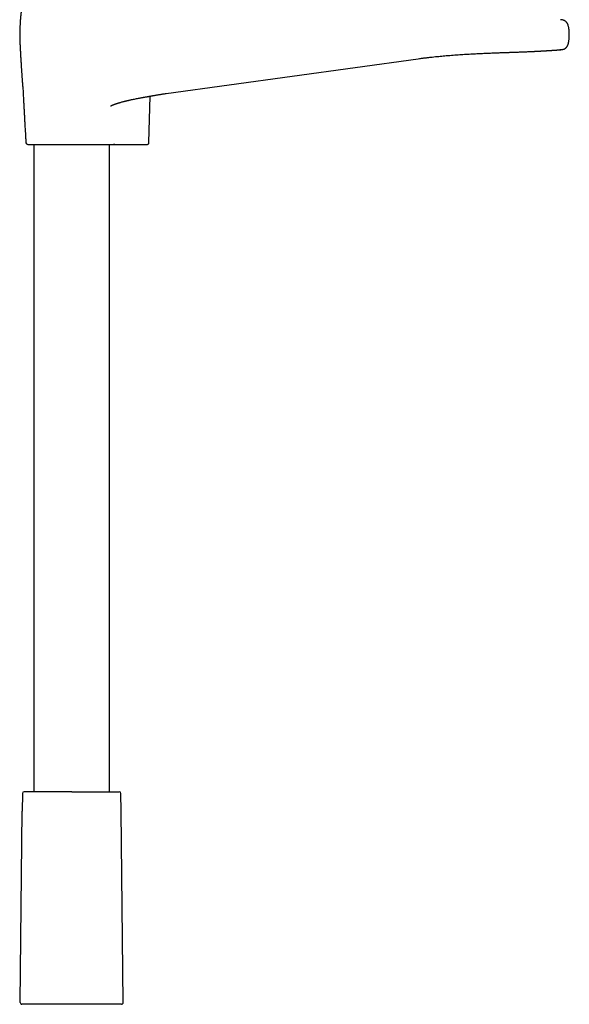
# Model space of a CAD drawing. Header units: millimetres. Extents: x 8 to 1020, y 12 to 2158.
# Tile 17 of 23: x 507 to 667, y 1392 to 1679. Entities that reach past the tile are written whole.
import ezdxf

# ---------------------------------------------------------------- set-up
doc = ezdxf.new("R2010")
doc.units = ezdxf.units.MM

msp = doc.modelspace()

# ---------------------------------------------------------------- linework, layer by layer
at = {"color": 7, "linetype": 'Continuous', "lineweight": 30}
for p, q in [((623, 1667.58), (623, 1667.58)), ((507.79, 1658.74), (507.79, 1658.73)), ((549.5, 1657.43), (549.5, 1657.43)), ((544.52, 1643.1), (544.82, 1656.66)), ((511, 1642.61), (511, 1453.8)), ((533, 1453.8), (533, 1642.61)), ((534.58, 1642.61), (543.6, 1642.61)), ((543.6, 1642.61), (543.63, 1642.61)), ((543.61, 1642.61), (543.8, 1642.61)), ((507.64, 1453.3), (507.59, 1448.1)), ((536.41, 1448.1), (536.36, 1453.3)), ((507.01, 1392.32), (507.59, 1448.1)), ((536.99, 1392.32), (536.41, 1448.1))]:
    msp.add_line(p, q, dxfattribs=at)
at = {"color": 7, "linetype": 'Continuous', "lineweight": 30, "flags": 128}
msp.add_lwpolyline([(549.5, 1657.43), (586.25, 1662.5), (623, 1667.58)], dxfattribs=at)
at = {"color": 7, "linetype": 'Continuous', "lineweight": 30}
for centre, start, end in [((509.17, 1643.11), 183.8822, 270), ((508.14, 1453.3), 90, 179.4), ((535.86, 1453.3), 0.6, 90), ((507.51, 1392.31), 179.4, 270), ((536.49, 1392.31), 270, 0.6)]:
    msp.add_arc(centre, 0.5, start, end, dxfattribs=at)
for points, knots in [([(507.44, 1683.24), (507.44, 1683.2), (507.44, 1683.11), (507.43, 1682.99), (507.42, 1682.86), (507.41, 1682.74), (507.4, 1682.63), (507.4, 1682.54), (507.39, 1682.46), (507.38, 1682.4), (507.38, 1682.34), (507.37, 1682.29), (507.37, 1682.25), (507.37, 1682.21), (507.36, 1682.18), (507.36, 1682.16), (507.36, 1682.14), (507.36, 1682.13), (507.36, 1682.11), (507.35, 1682.09), (507.35, 1682.06), (507.35, 1682.03), (507.34, 1681.98), (507.34, 1681.93), (507.33, 1681.87), (507.32, 1681.81), (507.32, 1681.75), (507.31, 1681.69), (507.3, 1681.63), (507.29, 1681.57), (507.29, 1681.51), (507.28, 1681.46), (507.28, 1681.42), (507.27, 1681.39), (507.27, 1681.36), (507.27, 1681.32), (507.26, 1681.27), (507.25, 1681.23), (507.25, 1681.17), (507.24, 1681.12), (507.23, 1681.07), (507.23, 1681.02), (507.22, 1680.97), (507.21, 1680.9), (507.2, 1680.81), (507.19, 1680.73), (507.19, 1680.67), (507.18, 1680.62), (507.18, 1680.57), (507.17, 1680.52), (507.16, 1680.47), (507.16, 1680.41), (507.15, 1680.35), (507.15, 1680.29), (507.14, 1680.22), (507.13, 1680.14), (507.12, 1680.06), (507.11, 1679.97), (507.1, 1679.85), (507.09, 1679.68), (507.07, 1679.47), (507.05, 1679.24), (507.03, 1679), (507.02, 1678.74), (507, 1678.46), (506.98, 1678.16), (506.96, 1677.83), (506.94, 1677.49), (506.93, 1677.16), (506.91, 1676.83), (506.9, 1676.54), (506.89, 1676.27), (506.88, 1676.03), (506.87, 1675.81), (506.87, 1675.66), (506.87, 1675.54), (506.86, 1675.47), (506.86, 1675.41), (506.86, 1675.35), (506.86, 1675.27), (506.86, 1675.17), (506.85, 1675.05), (506.85, 1674.92), (506.85, 1674.77), (506.85, 1674.66), (506.85, 1674.61)], [0, 0, 0, 0, 0.021609, 0.050204, 0.077807, 0.104078, 0.12872, 0.151482, 0.167907, 0.18295, 0.196535, 0.208598, 0.219084, 0.227949, 0.234229, 0.239274, 0.243071, 0.246542, 0.250426, 0.254725, 0.259443, 0.269193, 0.280388, 0.293055, 0.306803, 0.321426, 0.336008, 0.350528, 0.364978, 0.379081, 0.392153, 0.403603, 0.413407, 0.419563, 0.426807, 0.435202, 0.444755, 0.455474, 0.466817, 0.479115, 0.490143, 0.499892, 0.508432, 0.525041, 0.542561, 0.560234, 0.568627, 0.577266, 0.586186, 0.595386, 0.605085, 0.613125, 0.622279, 0.631992, 0.640729, 0.648485, 0.655387, 0.66162, 0.667445, 0.679129, 0.69126, 0.70403, 0.717629, 0.732245, 0.748055, 0.765208, 0.783819, 0.803911, 0.823791, 0.842439, 0.859699, 0.875461, 0.889656, 0.902241, 0.913196, 0.918062, 0.922541, 0.926146, 0.930932, 0.936953, 0.945844, 0.956573, 0.969155, 0.98361, 1, 1, 1, 1]), ([(667, 1674.61), (667, 1674.69), (667, 1674.87), (666.99, 1675.14), (666.98, 1675.43), (666.95, 1675.74), (666.92, 1676.06), (666.88, 1676.38), (666.82, 1676.69), (666.75, 1677.01), (666.67, 1677.28), (666.59, 1677.52), (666.5, 1677.73), (666.4, 1677.92), (666.29, 1678.09), (666.17, 1678.25), (666.03, 1678.39), (665.89, 1678.51), (665.73, 1678.62), (665.55, 1678.72), (665.32, 1678.82), (665.06, 1678.89), (664.8, 1678.94), (664.58, 1678.96), (664.45, 1678.96), (664.4, 1678.96)], [0, 0, 0, 0, 0.043201, 0.090944, 0.142309, 0.196393, 0.252311, 0.308186, 0.364225, 0.419696, 0.473937, 0.513859, 0.55255, 0.589876, 0.625782, 0.660351, 0.693863, 0.726608, 0.758817, 0.790665, 0.837976, 0.884885, 0.931322, 0.977031, 1, 1, 1, 1]), ([(506.85, 1674.61), (506.85, 1674.49), (506.85, 1674.27), (506.85, 1673.95), (506.86, 1673.67), (506.86, 1673.41), (506.87, 1673.18), (506.88, 1672.98), (506.88, 1672.81), (506.89, 1672.67), (506.89, 1672.55), (506.9, 1672.47), (506.9, 1672.41), (506.9, 1672.37), (506.9, 1672.32), (506.9, 1672.25), (506.91, 1672.18), (506.91, 1672.09), (506.92, 1671.99), (506.92, 1671.85), (506.93, 1671.69), (506.94, 1671.49), (506.95, 1671.28), (506.96, 1670.96), (506.99, 1670.54), (507.01, 1670), (507.05, 1669.42), (507.08, 1668.81), (507.12, 1668.16), (507.16, 1667.53), (507.19, 1666.92), (507.23, 1666.35), (507.26, 1665.78), (507.3, 1665.23), (507.33, 1664.71), (507.36, 1664.22), (507.39, 1663.77), (507.42, 1663.34), (507.45, 1662.94), (507.47, 1662.58), (507.49, 1662.24), (507.52, 1661.93), (507.54, 1661.66), (507.55, 1661.4), (507.57, 1661.15), (507.59, 1660.89), (507.61, 1660.64), (507.63, 1660.43), (507.64, 1660.23), (507.66, 1660.07), (507.67, 1659.94), (507.68, 1659.84), (507.69, 1659.75), (507.69, 1659.67), (507.7, 1659.6), (507.7, 1659.54), (507.71, 1659.46), (507.72, 1659.38), (507.73, 1659.28), (507.74, 1659.2), (507.75, 1659.12), (507.75, 1659.04), (507.76, 1658.98), (507.77, 1658.92), (507.77, 1658.86), (507.78, 1658.78), (507.79, 1658.72), (507.79, 1658.69), (507.8, 1658.68)], [0, 0, 0, 0, 0.023285, 0.044615, 0.063986, 0.081393, 0.096826, 0.110279, 0.121748, 0.131227, 0.138714, 0.144207, 0.147706, 0.150386, 0.153365, 0.157073, 0.161521, 0.166714, 0.17266, 0.179361, 0.189816, 0.201482, 0.213614, 0.22616, 0.254856, 0.285555, 0.318267, 0.352976, 0.389639, 0.428172, 0.459682, 0.492197, 0.524827, 0.555796, 0.585026, 0.612511, 0.638259, 0.662286, 0.684622, 0.705304, 0.724377, 0.741895, 0.75704, 0.771247, 0.785749, 0.800606, 0.815763, 0.826789, 0.837861, 0.84891, 0.8545, 0.860172, 0.865926, 0.870335, 0.874916, 0.87973, 0.884671, 0.892793, 0.901394, 0.91086, 0.920302, 0.928392, 0.937564, 0.946671, 0.956986, 0.968638, 0.996408, 1, 1, 1, 1]), ([(664.57, 1670.22), (664.61, 1670.22), (664.67, 1670.22), (664.78, 1670.24), (664.88, 1670.25), (664.98, 1670.27), (665.09, 1670.29), (665.18, 1670.32), (665.27, 1670.34), (665.36, 1670.37), (665.47, 1670.4), (665.58, 1670.45), (665.68, 1670.5), (665.79, 1670.56), (665.91, 1670.64), (666.03, 1670.74), (666.15, 1670.85), (666.25, 1670.97), (666.33, 1671.09), (666.39, 1671.17), (666.43, 1671.25), (666.48, 1671.34), (666.53, 1671.45), (666.59, 1671.59), (666.65, 1671.75), (666.7, 1671.93), (666.76, 1672.15), (666.82, 1672.41), (666.87, 1672.7), (666.91, 1673.03), (666.94, 1673.38), (666.97, 1673.76), (666.99, 1674.18), (666.99, 1674.46), (666.99, 1674.61)], [0, 0, 0, 0, 0.0334564, 0.0640866, 0.0920154, 0.1174142, 0.1405197, 0.1616548, 0.1764736, 0.1906399, 0.2111886, 0.2309543, 0.2497162, 0.2674987, 0.2966557, 0.3226331, 0.3454392, 0.3756204, 0.4018951, 0.413627, 0.4273922, 0.4447817, 0.4657711, 0.49037, 0.5186018, 0.5504803, 0.5859779, 0.630936, 0.6806172, 0.7350542, 0.7942303, 0.8581088, 0.9266959, 1, 1, 1, 1]), ([(623, 1667.57), (623.21, 1667.6), (623.76, 1667.68), (624.63, 1667.79), (625.62, 1667.91), (626.6, 1668.03), (627.55, 1668.13), (628.48, 1668.23), (629.39, 1668.32), (630.28, 1668.4), (631.21, 1668.48), (632.18, 1668.56), (633.17, 1668.64), (634.14, 1668.71), (635.08, 1668.78), (636, 1668.84), (636.92, 1668.9), (637.84, 1668.95), (638.75, 1669), (639.63, 1669.05), (640.48, 1669.09), (641.3, 1669.13), (642.09, 1669.16), (642.88, 1669.2), (643.65, 1669.23), (644.42, 1669.26), (645.15, 1669.29), (645.85, 1669.31), (646.52, 1669.34), (647.17, 1669.36), (647.78, 1669.38), (648.36, 1669.4), (648.91, 1669.42), (649.43, 1669.44), (649.92, 1669.45), (650.46, 1669.47), (651.04, 1669.49), (651.65, 1669.51), (652.24, 1669.54), (652.84, 1669.56), (653.45, 1669.58), (654.06, 1669.61), (654.65, 1669.63), (655.21, 1669.66), (655.74, 1669.68), (656.18, 1669.7), (656.54, 1669.72), (656.81, 1669.73), (657.07, 1669.75), (657.31, 1669.76), (657.52, 1669.77), (657.72, 1669.78), (657.9, 1669.79), (658.05, 1669.8), (658.2, 1669.8), (658.3, 1669.81), (658.36, 1669.81), (658.4, 1669.81), (658.45, 1669.82), (658.51, 1669.82), (658.59, 1669.82), (658.67, 1669.83), (658.76, 1669.83), (658.89, 1669.84), (659.04, 1669.85), (659.21, 1669.86), (659.38, 1669.87), (659.53, 1669.88), (659.68, 1669.89), (659.82, 1669.89), (659.94, 1669.9), (660.08, 1669.91), (660.23, 1669.92), (660.38, 1669.93), (660.52, 1669.93), (660.63, 1669.94), (660.73, 1669.95), (660.82, 1669.95), (660.89, 1669.96), (660.97, 1669.96), (661.05, 1669.97), (661.13, 1669.97), (661.23, 1669.98), (661.33, 1669.99), (661.47, 1669.99), (661.63, 1670), (661.82, 1670.02), (662, 1670.03), (662.17, 1670.04), (662.34, 1670.05), (662.49, 1670.06), (662.63, 1670.07), (662.76, 1670.08), (662.89, 1670.09), (663.01, 1670.1), (663.13, 1670.11), (663.23, 1670.11), (663.32, 1670.12), (663.39, 1670.12), (663.46, 1670.13), (663.53, 1670.13), (663.6, 1670.14), (663.67, 1670.15), (663.74, 1670.15), (663.81, 1670.16), (663.86, 1670.16), (663.91, 1670.16), (663.96, 1670.17), (664.01, 1670.17), (664.09, 1670.18), (664.15, 1670.18), (664.2, 1670.18), (664.22, 1670.19), (664.25, 1670.19), (664.28, 1670.19), (664.31, 1670.19), (664.35, 1670.2), (664.39, 1670.2), (664.43, 1670.2), (664.47, 1670.21), (664.5, 1670.21), (664.54, 1670.21), (664.56, 1670.21), (664.57, 1670.21)], [0, 0, 0, 0, 0.010074, 0.026074, 0.041835, 0.057358, 0.072645, 0.087428, 0.101984, 0.116313, 0.130416, 0.146909, 0.163082, 0.178934, 0.194467, 0.209681, 0.224575, 0.24046, 0.255965, 0.271093, 0.285842, 0.300212, 0.314204, 0.327818, 0.342355, 0.356432, 0.370051, 0.38321, 0.395909, 0.408367, 0.420347, 0.43185, 0.442876, 0.453425, 0.463544, 0.473492, 0.486957, 0.500174, 0.513144, 0.525867, 0.54069, 0.555165, 0.56929, 0.583067, 0.596495, 0.609575, 0.617395, 0.624934, 0.631979, 0.63853, 0.644586, 0.650148, 0.655214, 0.659901, 0.664066, 0.667714, 0.668809, 0.669864, 0.671339, 0.67345, 0.675556, 0.678055, 0.680948, 0.684234, 0.689671, 0.695258, 0.700599, 0.705694, 0.710542, 0.715145, 0.719502, 0.723612, 0.729574, 0.734927, 0.739768, 0.744274, 0.747642, 0.7508, 0.753747, 0.75649, 0.759447, 0.762796, 0.766588, 0.770821, 0.775438, 0.783238, 0.791183, 0.799273, 0.807489, 0.815459, 0.822902, 0.829964, 0.836688, 0.843426, 0.850254, 0.857086, 0.863521, 0.869521, 0.873436, 0.877705, 0.882328, 0.887305, 0.89262, 0.89808, 0.903103, 0.907689, 0.911837, 0.915547, 0.919081, 0.927587, 0.936341, 0.938888, 0.941677, 0.944947, 0.948698, 0.952929, 0.957642, 0.962835, 0.969103, 0.975953, 0.983386, 0.991401, 1, 1, 1, 1]), ([(664.62, 1670.22), (664.55, 1670.21), (664.44, 1670.2), (664.33, 1670.21), (664.29, 1670.21)], [0, 0, 0, 0, 0.657106, 1, 1, 1, 1]), ([(507.79, 1658.81), (507.79, 1658.81), (507.79, 1658.81), (507.79, 1658.81), (507.79, 1658.81), (507.79, 1658.8), (507.79, 1658.79), (507.79, 1658.78), (507.79, 1658.77), (507.79, 1658.77)], [0, 0, 0, 0, 0.053859, 0.164984, 0.295561, 0.444654, 0.611128, 0.793646, 1, 1, 1, 1]), ([(507.79, 1658.74), (507.81, 1658.43), (507.84, 1657.72), (507.9, 1656.61), (507.96, 1655.42), (508.02, 1654.23), (508.09, 1653.05), (508.15, 1651.9), (508.21, 1650.76), (508.27, 1649.65), (508.33, 1648.61), (508.38, 1647.65), (508.44, 1646.76), (508.49, 1645.9), (508.53, 1645.13), (508.58, 1644.46), (508.62, 1643.86), (508.65, 1643.41), (508.66, 1643.15), (508.67, 1643.07)], [0, 0, 0, 0, 0.059327, 0.135911, 0.212279, 0.288143, 0.363211, 0.437195, 0.509804, 0.580749, 0.64974, 0.708605, 0.765535, 0.820333, 0.872801, 0.912263, 0.950069, 0.986124, 1, 1, 1, 1]), ([(533.36, 1653.78), (533.36, 1653.78), (533.36, 1653.78), (533.37, 1653.79), (533.39, 1653.8), (533.43, 1653.83), (533.47, 1653.85), (533.51, 1653.87), (533.56, 1653.9), (533.6, 1653.92), (533.64, 1653.94), (533.69, 1653.96), (533.74, 1653.99), (533.8, 1654.02), (533.87, 1654.04), (533.94, 1654.08), (534.02, 1654.11), (534.12, 1654.15), (534.21, 1654.19), (534.3, 1654.22), (534.4, 1654.26), (534.51, 1654.3), (534.63, 1654.35), (534.76, 1654.39), (534.88, 1654.43), (535.01, 1654.48), (535.12, 1654.52), (535.21, 1654.55), (535.28, 1654.57), (535.35, 1654.59), (535.43, 1654.62), (535.54, 1654.65), (535.67, 1654.69), (535.81, 1654.73), (535.95, 1654.78), (536.08, 1654.82), (536.31, 1654.88), (536.62, 1654.97), (536.93, 1655.05), (537.16, 1655.11), (537.29, 1655.15), (537.41, 1655.18), (537.5, 1655.2), (537.56, 1655.22), (537.62, 1655.23), (537.68, 1655.24), (537.75, 1655.26), (537.84, 1655.28), (537.95, 1655.31), (538.07, 1655.34), (538.22, 1655.37), (538.4, 1655.42), (538.62, 1655.47), (538.86, 1655.52), (539.13, 1655.58), (539.52, 1655.67), (540.02, 1655.77), (540.61, 1655.89), (541.18, 1656), (541.72, 1656.1), (542.18, 1656.18), (542.54, 1656.25), (542.81, 1656.3), (543.08, 1656.35), (543.34, 1656.39), (543.59, 1656.44), (543.83, 1656.48), (544.05, 1656.52), (544.24, 1656.56), (544.39, 1656.58), (544.51, 1656.6), (544.59, 1656.62), (544.64, 1656.63), (544.67, 1656.63), (544.7, 1656.64), (544.76, 1656.65), (544.85, 1656.67), (544.98, 1656.69), (545.14, 1656.72), (545.34, 1656.75), (545.56, 1656.79), (545.83, 1656.84), (546.12, 1656.89), (546.45, 1656.95), (546.81, 1657.01), (547.21, 1657.08), (547.63, 1657.15), (548.09, 1657.22), (548.58, 1657.3), (549.05, 1657.37), (549.36, 1657.41), (549.5, 1657.43)], [0, 0, 0, 0, 0.002897, 0.011135, 0.019093, 0.028013, 0.03401, 0.040263, 0.046002, 0.050144, 0.054167, 0.058854, 0.063158, 0.068472, 0.074752, 0.079163, 0.086718, 0.09253, 0.099984, 0.106221, 0.112885, 0.120431, 0.127913, 0.136728, 0.144766, 0.152918, 0.161161, 0.166324, 0.170163, 0.173963, 0.178764, 0.185799, 0.194198, 0.202828, 0.211352, 0.219761, 0.22805, 0.252249, 0.275934, 0.285073, 0.293242, 0.300059, 0.305407, 0.309042, 0.311708, 0.315258, 0.319694, 0.325019, 0.331237, 0.338352, 0.34637, 0.357738, 0.370559, 0.384854, 0.400651, 0.417981, 0.45344, 0.487844, 0.52098, 0.552762, 0.583127, 0.59953, 0.615464, 0.630921, 0.645895, 0.660379, 0.674367, 0.687171, 0.697995, 0.706908, 0.713903, 0.718976, 0.720791, 0.722128, 0.723866, 0.726689, 0.732138, 0.739515, 0.748823, 0.760061, 0.773228, 0.788321, 0.805332, 0.82425, 0.845057, 0.867729, 0.892239, 0.918553, 0.946639, 0.976473, 1, 1, 1, 1]), ([(509.17, 1642.61), (509.17, 1642.61), (509.17, 1642.61), (509.19, 1642.61), (509.23, 1642.61), (509.3, 1642.61), (509.38, 1642.61), (509.49, 1642.61), (509.61, 1642.61), (509.77, 1642.61), (509.94, 1642.61), (510.14, 1642.61), (510.36, 1642.61), (510.6, 1642.61), (510.87, 1642.61), (511.16, 1642.61), (511.47, 1642.61), (511.8, 1642.61), (512.16, 1642.61), (512.53, 1642.61), (512.95, 1642.61), (513.42, 1642.61), (513.93, 1642.61), (514.47, 1642.61), (515.03, 1642.61), (515.57, 1642.61), (516.09, 1642.61), (516.59, 1642.61), (517.09, 1642.61), (517.59, 1642.61), (518.11, 1642.61), (518.6, 1642.61), (519.07, 1642.61), (519.5, 1642.61), (519.94, 1642.61), (520.37, 1642.61), (520.81, 1642.61), (521.26, 1642.61), (521.73, 1642.61), (522.24, 1642.61), (522.77, 1642.61), (523.31, 1642.61), (523.84, 1642.61), (524.37, 1642.61), (524.9, 1642.61), (525.44, 1642.61), (525.98, 1642.61), (526.51, 1642.61), (527.03, 1642.61), (527.54, 1642.61), (528.08, 1642.61), (528.64, 1642.61), (529.21, 1642.61), (529.77, 1642.61), (530.3, 1642.61), (530.78, 1642.61), (531.2, 1642.61), (531.58, 1642.61), (531.94, 1642.61), (532.28, 1642.61), (532.61, 1642.61), (532.89, 1642.61), (533.14, 1642.61), (533.36, 1642.61), (533.56, 1642.61), (533.75, 1642.61), (533.92, 1642.61), (534.08, 1642.61), (534.18, 1642.61), (534.22, 1642.61)], [0, 0, 0, 0, 0.008253, 0.02252, 0.036739, 0.050933, 0.065125, 0.079339, 0.093598, 0.108696, 0.123739, 0.138752, 0.153763, 0.168801, 0.183891, 0.199522, 0.215091, 0.230627, 0.246161, 0.261725, 0.277348, 0.296095, 0.314762, 0.3334, 0.352062, 0.370801, 0.385899, 0.400942, 0.415955, 0.430966, 0.446004, 0.461094, 0.473327, 0.485521, 0.497693, 0.509856, 0.522025, 0.534215, 0.54644, 0.561259, 0.576024, 0.590761, 0.605497, 0.620257, 0.635067, 0.650577, 0.666025, 0.681442, 0.696857, 0.7123, 0.727802, 0.746623, 0.765363, 0.784073, 0.802808, 0.82162, 0.836951, 0.852222, 0.867463, 0.882703, 0.89797, 0.913292, 0.925719, 0.938107, 0.950472, 0.962828, 0.975191, 0.987577, 1, 1, 1, 1]), ([(533, 1642.61), (533.01, 1642.61), (533.05, 1642.61), (533.14, 1642.61), (533.27, 1642.61), (533.43, 1642.61), (533.61, 1642.61), (533.8, 1642.61), (533.98, 1642.61), (534.18, 1642.61), (534.4, 1642.61), (534.63, 1642.61), (534.87, 1642.61), (535.13, 1642.61), (535.37, 1642.61), (535.59, 1642.61), (535.78, 1642.61), (535.97, 1642.61), (536.17, 1642.61), (536.38, 1642.61), (536.59, 1642.61), (536.8, 1642.61), (536.94, 1642.61), (537.02, 1642.61), (537.02, 1642.61)], [0, 0, 0, 0, 0.032497, 0.106681, 0.180712, 0.25484, 0.329346, 0.385609, 0.441896, 0.497751, 0.552752, 0.606523, 0.658751, 0.709211, 0.757793, 0.789166, 0.81979, 0.84978, 0.879307, 0.908605, 0.937969, 0.967753, 0.998283, 1, 1, 1, 1]), ([(534.58, 1642.61), (534.54, 1642.61), (534.46, 1642.61), (534.36, 1642.61), (534.28, 1642.61), (534.24, 1642.61), (534.22, 1642.61)], [0, 0, 0, 0, 0.251873, 0.500271, 0.748532, 1, 1, 1, 1]), ([(543.63, 1642.61), (543.68, 1642.61), (543.79, 1642.61), (543.91, 1642.61), (544.01, 1642.61), (544.04, 1642.61), (544.05, 1642.61)], [0, 0, 0, 0, 0.2410859, 0.4940869, 0.7469741, 1, 1, 1, 1]), ([(544.1, 1642.62), (544.13, 1642.62), (544.19, 1642.63), (544.27, 1642.67), (544.34, 1642.72), (544.41, 1642.79), (544.46, 1642.86), (544.49, 1642.94), (544.52, 1643.02), (544.52, 1643.08), (544.52, 1643.1)], [0, 0, 0, 0, 0.1253364, 0.2541272, 0.3847178, 0.5152003, 0.6436073, 0.7681221, 0.8872625, 1, 1, 1, 1]), ([(544.11, 1642.62), (544.11, 1642.62), (544.13, 1642.62), (544.13, 1642.62), (544.13, 1642.62), (544.13, 1642.62)], [0, 0, 0, 0, 0.068089, 0.672027, 1, 1, 1, 1]), ([(522, 1453.8), (521.84, 1453.8), (521.53, 1453.8), (521.05, 1453.8), (520.58, 1453.8), (520.11, 1453.8), (519.64, 1453.8), (519.13, 1453.8), (518.58, 1453.8), (518.02, 1453.8), (517.45, 1453.8), (516.91, 1453.8), (516.38, 1453.8), (515.87, 1453.8), (515.38, 1453.8), (514.89, 1453.8), (514.41, 1453.8), (513.94, 1453.8), (513.48, 1453.8), (513.04, 1453.8), (512.61, 1453.8), (512.17, 1453.8), (511.71, 1453.8), (511.24, 1453.8), (510.8, 1453.8), (510.43, 1453.8), (510.1, 1453.8), (509.82, 1453.8), (509.57, 1453.8), (509.33, 1453.8), (509.12, 1453.8), (508.94, 1453.8), (508.78, 1453.8), (508.64, 1453.8), (508.51, 1453.8), (508.41, 1453.8), (508.3, 1453.8), (508.22, 1453.8), (508.16, 1453.8), (508.15, 1453.8), (508.14, 1453.8)], [0, 0, 0, 0, 0.02178, 0.043516, 0.065233, 0.086956, 0.108711, 0.131349, 0.158519, 0.185648, 0.212786, 0.239983, 0.265761, 0.291472, 0.317158, 0.342862, 0.368624, 0.394953, 0.421211, 0.447442, 0.473692, 0.500005, 0.532902, 0.565705, 0.598502, 0.631381, 0.657159, 0.68287, 0.708556, 0.734259, 0.760022, 0.783118, 0.80616, 0.829178, 0.852202, 0.875263, 0.897525, 0.931688, 0.965813, 1, 1, 1, 1]), ([(522, 1453.8), (522.16, 1453.8), (522.47, 1453.8), (522.95, 1453.8), (523.42, 1453.8), (523.89, 1453.8), (524.36, 1453.8), (524.83, 1453.8), (525.3, 1453.8), (525.76, 1453.8), (526.21, 1453.8), (526.66, 1453.8), (527.13, 1453.8), (527.62, 1453.8), (528.13, 1453.8), (528.62, 1453.8), (529.11, 1453.8), (529.63, 1453.8), (530.17, 1453.8), (530.74, 1453.8), (531.28, 1453.8), (531.77, 1453.8), (532.2, 1453.8), (532.58, 1453.8), (532.94, 1453.8), (533.28, 1453.8), (533.58, 1453.8), (533.85, 1453.8), (534.08, 1453.8), (534.31, 1453.8), (534.51, 1453.8), (534.71, 1453.8), (534.89, 1453.8), (535.06, 1453.8), (535.22, 1453.8), (535.36, 1453.8), (535.49, 1453.8), (535.59, 1453.8), (535.7, 1453.8), (535.78, 1453.8), (535.84, 1453.8), (535.85, 1453.8), (535.86, 1453.8)], [0, 0, 0, 0, 0.0217726, 0.0435042, 0.0652202, 0.0869461, 0.1087073, 0.1313376, 0.1530691, 0.1747741, 0.196478, 0.2182063, 0.2399844, 0.265747, 0.2914502, 0.3171362, 0.3428471, 0.3686252, 0.4015035, 0.4343002, 0.4671032, 0.5, 0.526313, 0.5525627, 0.5787937, 0.6050512, 0.6313801, 0.6528546, 0.674283, 0.6956897, 0.7170991, 0.7385356, 0.7600235, 0.7831049, 0.8061387, 0.8291553, 0.852185, 0.8752581, 0.8975149, 0.9316644, 0.9657932, 1, 1, 1, 1]), ([(536.49, 1391.81), (536.49, 1391.81), (536.49, 1391.81), (536.48, 1391.81), (536.47, 1391.81), (536.44, 1391.81), (536.41, 1391.81), (536.38, 1391.81), (536.34, 1391.81), (536.29, 1391.81), (536.25, 1391.81), (536.2, 1391.81), (536.15, 1391.81), (536.1, 1391.81), (536.04, 1391.81), (535.98, 1391.81), (535.9, 1391.81), (535.8, 1391.81), (535.68, 1391.81), (535.54, 1391.81), (535.39, 1391.81), (535.24, 1391.81), (535.07, 1391.81), (534.89, 1391.81), (534.72, 1391.81), (534.55, 1391.81), (534.37, 1391.81), (534.19, 1391.81), (534, 1391.81), (533.8, 1391.81), (533.57, 1391.81), (533.29, 1391.81), (532.98, 1391.81), (532.64, 1391.81), (532.29, 1391.81), (531.92, 1391.81), (531.53, 1391.81), (531.12, 1391.81), (530.69, 1391.81), (530.25, 1391.81), (529.79, 1391.81), (529.31, 1391.81), (528.78, 1391.81), (528.21, 1391.81), (527.57, 1391.81), (526.92, 1391.81), (526.25, 1391.81), (525.57, 1391.81), (524.87, 1391.81), (524.16, 1391.81), (523.44, 1391.81), (522.72, 1391.81), (522, 1391.81), (521.28, 1391.81), (520.56, 1391.81), (519.84, 1391.81), (519.13, 1391.81), (518.47, 1391.81), (517.86, 1391.81), (517.3, 1391.81), (516.75, 1391.81), (516.21, 1391.81), (515.69, 1391.81), (515.18, 1391.81), (514.69, 1391.81), (514.21, 1391.81), (513.75, 1391.81), (513.31, 1391.81), (512.88, 1391.81), (512.49, 1391.81), (512.14, 1391.81), (511.82, 1391.81), (511.51, 1391.81), (511.21, 1391.81), (510.93, 1391.81), (510.66, 1391.81), (510.4, 1391.81), (510.14, 1391.81), (509.9, 1391.81), (509.66, 1391.81), (509.43, 1391.81), (509.22, 1391.81), (509.02, 1391.81), (508.86, 1391.81), (508.73, 1391.81), (508.63, 1391.81), (508.52, 1391.81), (508.43, 1391.81), (508.33, 1391.81), (508.25, 1391.81), (508.16, 1391.81), (508.08, 1391.81), (507.99, 1391.81), (507.9, 1391.81), (507.83, 1391.81), (507.76, 1391.81), (507.7, 1391.81), (507.65, 1391.81), (507.59, 1391.81), (507.55, 1391.81), (507.51, 1391.81), (507.51, 1391.81), (507.51, 1391.81)], [0, 0, 0, 0, 0.006785, 0.013564, 0.02034, 0.027117, 0.033896, 0.040682, 0.04814, 0.053415, 0.058688, 0.063958, 0.069229, 0.074501, 0.079775, 0.085054, 0.090339, 0.098996, 0.10764, 0.116279, 0.124918, 0.133564, 0.142223, 0.151657, 0.159257, 0.166849, 0.174437, 0.182026, 0.18962, 0.197224, 0.204841, 0.215703, 0.226574, 0.237466, 0.248852, 0.260228, 0.271608, 0.283447, 0.295303, 0.307192, 0.319493, 0.331773, 0.34405, 0.359202, 0.374393, 0.389799, 0.405329, 0.420837, 0.436569, 0.452348, 0.468238, 0.484134, 0.5, 0.515853, 0.531753, 0.547644, 0.563418, 0.579162, 0.592074, 0.605008, 0.617986, 0.630668, 0.643316, 0.655952, 0.668218, 0.680498, 0.69281, 0.704688, 0.716543, 0.728393, 0.738139, 0.747888, 0.757648, 0.767202, 0.776524, 0.785841, 0.795161, 0.804847, 0.814514, 0.824173, 0.833832, 0.8435, 0.853186, 0.862105, 0.868051, 0.873993, 0.879932, 0.885871, 0.891811, 0.897756, 0.903706, 0.909664, 0.917342, 0.925012, 0.932679, 0.940346, 0.948017, 0.955699, 0.962711, 0.975138, 0.987561, 1, 1, 1, 1])]:
    msp.add_open_spline(points, degree=3, knots=knots, dxfattribs=at)

doc.saveas('drawing.dxf')
